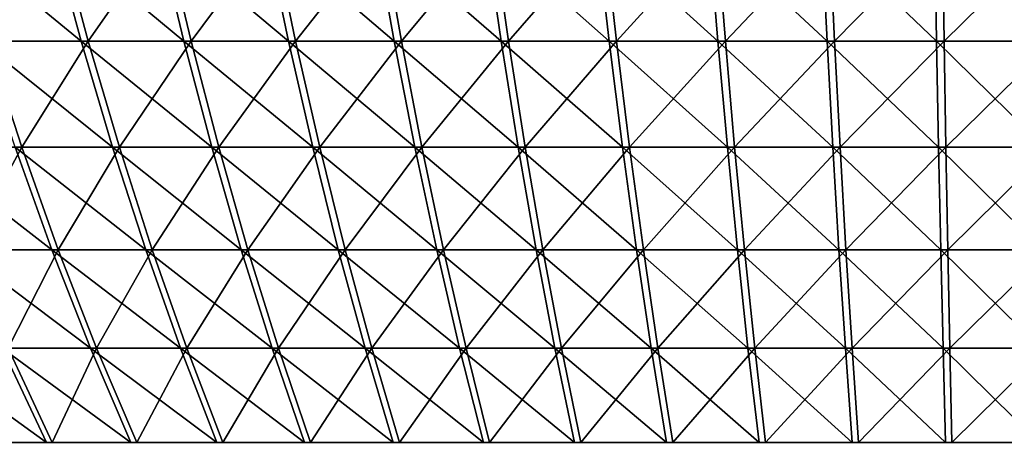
# Model space of a CAD drawing. Header units: millimetres. Extents: x -80 to 80, y -80 to 80.
# Tile 26 of 170: x -25 to 0, y -59 to -48. Entities that reach past the tile are written whole.
import ezdxf

# ---------------------------------------------------------------- set-up
doc = ezdxf.new("R2010")
doc.units = ezdxf.units.MM
doc.header["$LTSCALE"] = 13.670324
doc.layers.add('1', color=7, linetype='CONTINUOUS')
doc.layers.add('2', color=7, linetype='CONTINUOUS')

msp = doc.modelspace()

# ---------------------------------------------------------------- linework, layer by layer
at = {"layer": '1', "color": 7, "linetype": 'Continuous'}
for points in [[(-25.836, -48.701, 57.972), (-24, -45.886, 60.979), (-26.676, -45.886, 59.857), (-25.836, -48.701, 57.972)], [(-23.244, -48.701, 59.059), (-24, -45.886, 60.979), (-25.836, -48.701, 57.972), (-23.244, -48.701, 59.059)], [(-23.244, -48.701, 59.059), (-21.276, -45.886, 61.982), (-24, -45.886, 60.979), (-23.244, -48.701, 59.059)], [(-20.606, -48.701, 60.03), (-21.276, -45.886, 61.982), (-23.244, -48.701, 59.059), (-20.606, -48.701, 60.03)], [(-20.606, -48.701, 60.03), (-18.511, -45.886, 62.863), (-21.276, -45.886, 61.982), (-20.606, -48.701, 60.03)], [(-17.928, -48.701, 60.884), (-18.511, -45.886, 62.863), (-20.606, -48.701, 60.03), (-17.928, -48.701, 60.884)], [(-17.928, -48.701, 60.884), (-15.71, -45.886, 63.621), (-18.511, -45.886, 62.863), (-17.928, -48.701, 60.884)], [(-15.215, -48.701, 61.618), (-15.71, -45.886, 63.621), (-17.928, -48.701, 60.884), (-15.215, -48.701, 61.618)], [(-15.215, -48.701, 61.618), (-12.877, -45.886, 64.255), (-15.71, -45.886, 63.621), (-15.215, -48.701, 61.618)], [(-12.472, -48.701, 62.231), (-12.877, -45.886, 64.255), (-15.215, -48.701, 61.618), (-12.472, -48.701, 62.231)], [(-12.472, -48.701, 62.231), (-10.019, -45.886, 64.762), (-12.877, -45.886, 64.255), (-12.472, -48.701, 62.231)], [(-9.704, -48.701, 62.722), (-10.019, -45.886, 64.762), (-12.472, -48.701, 62.231), (-9.704, -48.701, 62.722)], [(-9.704, -48.701, 62.722), (-7.142, -45.886, 65.142), (-10.019, -45.886, 64.762), (-9.704, -48.701, 62.722)], [(-6.917, -48.701, 63.09), (-7.142, -45.886, 65.142), (-9.704, -48.701, 62.722), (-6.917, -48.701, 63.09)], [(-6.917, -48.701, 63.09), (-4.251, -45.886, 65.394), (-7.142, -45.886, 65.142), (-6.917, -48.701, 63.09)], [(-4.117, -48.701, 63.335), (-4.251, -45.886, 65.394), (-6.917, -48.701, 63.09), (-4.117, -48.701, 63.335)], [(-4.117, -48.701, 63.335), (-1.351, -45.886, 65.518), (-4.251, -45.886, 65.394), (-4.117, -48.701, 63.335)], [(-1.309, -48.701, 63.455), (-1.351, -45.886, 65.518), (-4.117, -48.701, 63.335), (-1.309, -48.701, 63.455)], [(-1.309, -48.701, 63.455), (1.551, -45.886, 65.514), (-1.351, -45.886, 65.518), (-1.309, -48.701, 63.455)], [(1.502, -48.701, 63.45), (1.551, -45.886, 65.514), (-1.309, -48.701, 63.455), (1.502, -48.701, 63.45)], [(-24.947, -51.423, 55.976), (-25.836, -48.701, 57.972), (-27.401, -51.423, 54.817), (-24.947, -51.423, 55.976)], [(-24.947, -51.423, 55.976), (-23.244, -48.701, 59.059), (-25.836, -48.701, 57.972), (-24.947, -51.423, 55.976)], [(-22.444, -51.423, 57.026), (-23.244, -48.701, 59.059), (-24.947, -51.423, 55.976), (-22.444, -51.423, 57.026)], [(-22.444, -51.423, 57.026), (-20.606, -48.701, 60.03), (-23.244, -48.701, 59.059), (-22.444, -51.423, 57.026)], [(-19.897, -51.423, 57.964), (-20.606, -48.701, 60.03), (-22.444, -51.423, 57.026), (-19.897, -51.423, 57.964)], [(-19.897, -51.423, 57.964), (-17.928, -48.701, 60.884), (-20.606, -48.701, 60.03), (-19.897, -51.423, 57.964)], [(-17.311, -51.423, 58.788), (-17.928, -48.701, 60.884), (-19.897, -51.423, 57.964), (-17.311, -51.423, 58.788)], [(-17.311, -51.423, 58.788), (-15.215, -48.701, 61.618), (-17.928, -48.701, 60.884), (-17.311, -51.423, 58.788)], [(-14.691, -51.423, 59.497), (-15.215, -48.701, 61.618), (-17.311, -51.423, 58.788), (-14.691, -51.423, 59.497)], [(-14.691, -51.423, 59.497), (-12.472, -48.701, 62.231), (-15.215, -48.701, 61.618), (-14.691, -51.423, 59.497)], [(-12.042, -51.423, 60.089), (-12.472, -48.701, 62.231), (-14.691, -51.423, 59.497), (-12.042, -51.423, 60.089)], [(-12.042, -51.423, 60.089), (-9.704, -48.701, 62.722), (-12.472, -48.701, 62.231), (-12.042, -51.423, 60.089)], [(-9.37, -51.423, 60.563), (-9.704, -48.701, 62.722), (-12.042, -51.423, 60.089), (-9.37, -51.423, 60.563)], [(-9.37, -51.423, 60.563), (-6.917, -48.701, 63.09), (-9.704, -48.701, 62.722), (-9.37, -51.423, 60.563)], [(-6.679, -51.423, 60.919), (-6.917, -48.701, 63.09), (-9.37, -51.423, 60.563), (-6.679, -51.423, 60.919)], [(-6.679, -51.423, 60.919), (-4.117, -48.701, 63.335), (-6.917, -48.701, 63.09), (-6.679, -51.423, 60.919)], [(-3.975, -51.423, 61.154), (-4.117, -48.701, 63.335), (-6.679, -51.423, 60.919), (-3.975, -51.423, 61.154)], [(-3.975, -51.423, 61.154), (-1.309, -48.701, 63.455), (-4.117, -48.701, 63.335), (-3.975, -51.423, 61.154)], [(-1.264, -51.423, 61.271), (-1.309, -48.701, 63.455), (-3.975, -51.423, 61.154), (-1.264, -51.423, 61.271)], [(-1.264, -51.423, 61.271), (1.502, -48.701, 63.45), (-1.309, -48.701, 63.455), (-1.264, -51.423, 61.271)], [(1.451, -51.423, 61.266), (1.502, -48.701, 63.45), (-1.264, -51.423, 61.271), (1.451, -51.423, 61.266)], [(-26.372, -54.047, 52.758), (-24.947, -51.423, 55.976), (-27.401, -51.423, 54.817), (-26.372, -54.047, 52.758)], [(-24.01, -54.047, 53.874), (-24.947, -51.423, 55.976), (-26.372, -54.047, 52.758), (-24.01, -54.047, 53.874)], [(-24.01, -54.047, 53.874), (-22.444, -51.423, 57.026), (-24.947, -51.423, 55.976), (-24.01, -54.047, 53.874)], [(-21.601, -54.047, 54.884), (-22.444, -51.423, 57.026), (-24.01, -54.047, 53.874), (-21.601, -54.047, 54.884)], [(-21.601, -54.047, 54.884), (-19.897, -51.423, 57.964), (-22.444, -51.423, 57.026), (-21.601, -54.047, 54.884)], [(-19.15, -54.047, 55.787), (-19.897, -51.423, 57.964), (-21.601, -54.047, 54.884), (-19.15, -54.047, 55.787)], [(-19.15, -54.047, 55.787), (-17.311, -51.423, 58.788), (-19.897, -51.423, 57.964), (-19.15, -54.047, 55.787)], [(-16.661, -54.047, 56.58), (-17.311, -51.423, 58.788), (-19.15, -54.047, 55.787), (-16.661, -54.047, 56.58)], [(-16.661, -54.047, 56.58), (-14.691, -51.423, 59.497), (-17.311, -51.423, 58.788), (-16.661, -54.047, 56.58)], [(-14.139, -54.047, 57.262), (-14.691, -51.423, 59.497), (-16.661, -54.047, 56.58), (-14.139, -54.047, 57.262)], [(-14.139, -54.047, 57.262), (-12.042, -51.423, 60.089), (-14.691, -51.423, 59.497), (-14.139, -54.047, 57.262)], [(-11.59, -54.047, 57.832), (-12.042, -51.423, 60.089), (-14.139, -54.047, 57.262), (-11.59, -54.047, 57.832)], [(-11.59, -54.047, 57.832), (-9.37, -51.423, 60.563), (-12.042, -51.423, 60.089), (-11.59, -54.047, 57.832)], [(-9.018, -54.047, 58.289), (-9.37, -51.423, 60.563), (-11.59, -54.047, 57.832), (-9.018, -54.047, 58.289)], [(-9.018, -54.047, 58.289), (-6.679, -51.423, 60.919), (-9.37, -51.423, 60.563), (-9.018, -54.047, 58.289)], [(-6.428, -54.047, 58.631), (-6.679, -51.423, 60.919), (-9.018, -54.047, 58.289), (-6.428, -54.047, 58.631)], [(-6.428, -54.047, 58.631), (-3.975, -51.423, 61.154), (-6.679, -51.423, 60.919), (-6.428, -54.047, 58.631)], [(-3.826, -54.047, 58.858), (-3.975, -51.423, 61.154), (-6.428, -54.047, 58.631), (-3.826, -54.047, 58.858)], [(-3.826, -54.047, 58.858), (-1.264, -51.423, 61.271), (-3.975, -51.423, 61.154), (-3.826, -54.047, 58.858)], [(-1.216, -54.047, 58.97), (-1.264, -51.423, 61.271), (-3.826, -54.047, 58.858), (-1.216, -54.047, 58.97)], [(-1.216, -54.047, 58.97), (1.451, -51.423, 61.266), (-1.264, -51.423, 61.271), (-1.216, -54.047, 58.97)], [(1.396, -54.047, 58.966), (1.451, -51.423, 61.266), (-1.216, -54.047, 58.97), (1.396, -54.047, 58.966)], [(-25.293, -56.569, 50.599), (-24.01, -54.047, 53.874), (-26.372, -54.047, 52.758), (-25.293, -56.569, 50.599)], [(-23.028, -56.569, 51.669), (-24.01, -54.047, 53.874), (-25.293, -56.569, 50.599), (-23.028, -56.569, 51.669)], [(-23.028, -56.569, 51.669), (-21.601, -54.047, 54.884), (-24.01, -54.047, 53.874), (-23.028, -56.569, 51.669)], [(-20.717, -56.569, 52.638), (-21.601, -54.047, 54.884), (-23.028, -56.569, 51.669), (-20.717, -56.569, 52.638)], [(-20.717, -56.569, 52.638), (-19.15, -54.047, 55.787), (-21.601, -54.047, 54.884), (-20.717, -56.569, 52.638)], [(-18.366, -56.569, 53.504), (-19.15, -54.047, 55.787), (-20.717, -56.569, 52.638), (-18.366, -56.569, 53.504)], [(-18.366, -56.569, 53.504), (-16.661, -54.047, 56.58), (-19.15, -54.047, 55.787), (-18.366, -56.569, 53.504)], [(-15.979, -56.569, 54.265), (-16.661, -54.047, 56.58), (-18.366, -56.569, 53.504), (-15.979, -56.569, 54.265)], [(-15.979, -56.569, 54.265), (-14.139, -54.047, 57.262), (-16.661, -54.047, 56.58), (-15.979, -56.569, 54.265)], [(-13.561, -56.569, 54.919), (-14.139, -54.047, 57.262), (-15.979, -56.569, 54.265), (-13.561, -56.569, 54.919)], [(-13.561, -56.569, 54.919), (-11.59, -54.047, 57.832), (-14.139, -54.047, 57.262), (-13.561, -56.569, 54.919)], [(-11.116, -56.569, 55.466), (-11.59, -54.047, 57.832), (-13.561, -56.569, 54.919), (-11.116, -56.569, 55.466)], [(-11.116, -56.569, 55.466), (-9.018, -54.047, 58.289), (-11.59, -54.047, 57.832), (-11.116, -56.569, 55.466)], [(-8.649, -56.569, 55.903), (-9.018, -54.047, 58.289), (-11.116, -56.569, 55.466), (-8.649, -56.569, 55.903)], [(-8.649, -56.569, 55.903), (-6.428, -54.047, 58.631), (-9.018, -54.047, 58.289), (-8.649, -56.569, 55.903)], [(-6.165, -56.569, 56.232), (-6.428, -54.047, 58.631), (-8.649, -56.569, 55.903), (-6.165, -56.569, 56.232)], [(-6.165, -56.569, 56.232), (-3.826, -54.047, 58.858), (-6.428, -54.047, 58.631), (-6.165, -56.569, 56.232)], [(-3.669, -56.569, 56.449), (-3.826, -54.047, 58.858), (-6.165, -56.569, 56.232), (-3.669, -56.569, 56.449)], [(-3.669, -56.569, 56.449), (-1.216, -54.047, 58.97), (-3.826, -54.047, 58.858), (-3.669, -56.569, 56.449)], [(-1.166, -56.569, 56.557), (-1.216, -54.047, 58.97), (-3.669, -56.569, 56.449), (-1.166, -56.569, 56.557)], [(-1.166, -56.569, 56.557), (1.396, -54.047, 58.966), (-1.216, -54.047, 58.97), (-1.166, -56.569, 56.557)], [(1.339, -56.569, 56.553), (1.396, -54.047, 58.966), (-1.166, -56.569, 56.557), (1.339, -56.569, 56.553)], [(-24.165, -58.982, 48.344), (-25.293, -56.569, 50.599), (-26.282, -58.982, 47.227), (-24.165, -58.982, 48.344)], [(-24.165, -58.982, 48.344), (-23.028, -56.569, 51.669), (-25.293, -56.569, 50.599), (-24.165, -58.982, 48.344)], [(-22.001, -58.982, 49.366), (-23.028, -56.569, 51.669), (-24.165, -58.982, 48.344), (-22.001, -58.982, 49.366)], [(-22.001, -58.982, 49.366), (-20.717, -56.569, 52.638), (-23.028, -56.569, 51.669), (-22.001, -58.982, 49.366)], [(-19.794, -58.982, 50.292), (-20.717, -56.569, 52.638), (-22.001, -58.982, 49.366), (-19.794, -58.982, 50.292)], [(-19.794, -58.982, 50.292), (-18.366, -56.569, 53.504), (-20.717, -56.569, 52.638), (-19.794, -58.982, 50.292)], [(-17.548, -58.982, 51.119), (-18.366, -56.569, 53.504), (-19.794, -58.982, 50.292), (-17.548, -58.982, 51.119)], [(-17.548, -58.982, 51.119), (-15.979, -56.569, 54.265), (-18.366, -56.569, 53.504), (-17.548, -58.982, 51.119)], [(-15.267, -58.982, 51.846), (-15.979, -56.569, 54.265), (-17.548, -58.982, 51.119), (-15.267, -58.982, 51.846)], [(-15.267, -58.982, 51.846), (-13.561, -56.569, 54.919), (-15.979, -56.569, 54.265), (-15.267, -58.982, 51.846)], [(-12.956, -58.982, 52.471), (-13.561, -56.569, 54.919), (-15.267, -58.982, 51.846), (-12.956, -58.982, 52.471)], [(-12.956, -58.982, 52.471), (-11.116, -56.569, 55.466), (-13.561, -56.569, 54.919), (-12.956, -58.982, 52.471)], [(-10.62, -58.982, 52.993), (-11.116, -56.569, 55.466), (-12.956, -58.982, 52.471), (-10.62, -58.982, 52.993)], [(-10.62, -58.982, 52.993), (-8.649, -56.569, 55.903), (-11.116, -56.569, 55.466), (-10.62, -58.982, 52.993)], [(-8.263, -58.982, 53.412), (-8.649, -56.569, 55.903), (-10.62, -58.982, 52.993), (-8.263, -58.982, 53.412)], [(-8.263, -58.982, 53.412), (-6.165, -56.569, 56.232), (-8.649, -56.569, 55.903), (-8.263, -58.982, 53.412)], [(-5.89, -58.982, 53.725), (-6.165, -56.569, 56.232), (-8.263, -58.982, 53.412), (-5.89, -58.982, 53.725)], [(-5.89, -58.982, 53.725), (-3.669, -56.569, 56.449), (-6.165, -56.569, 56.232), (-5.89, -58.982, 53.725)], [(-3.506, -58.982, 53.933), (-3.669, -56.569, 56.449), (-5.89, -58.982, 53.725), (-3.506, -58.982, 53.933)], [(-3.506, -58.982, 53.933), (-1.166, -56.569, 56.557), (-3.669, -56.569, 56.449), (-3.506, -58.982, 53.933)], [(-1.114, -58.982, 54.036), (-1.166, -56.569, 56.557), (-3.506, -58.982, 53.933), (-1.114, -58.982, 54.036)], [(-1.114, -58.982, 54.036), (1.339, -56.569, 56.553), (-1.166, -56.569, 56.557), (-1.114, -58.982, 54.036)], [(1.279, -58.982, 54.032), (1.339, -56.569, 56.553), (-1.114, -58.982, 54.036), (1.279, -58.982, 54.032)]]:
    msp.add_3dface(points, dxfattribs=at)
at = {"layer": '2', "color": 7, "linetype": 'Continuous'}
for points in [[(-24.186, -45.886, -60.906), (-23.424, -48.701, -58.987), (-26.859, -45.886, -59.775), (-24.186, -45.886, -60.906)], [(-26.859, -45.886, -59.775), (-23.424, -48.701, -58.987), (-26.013, -48.701, -57.892), (-26.859, -45.886, -59.775)], [(-21.466, -45.886, -61.917), (-20.789, -48.701, -59.967), (-24.186, -45.886, -60.906), (-21.466, -45.886, -61.917)], [(-24.186, -45.886, -60.906), (-20.789, -48.701, -59.967), (-23.424, -48.701, -58.987), (-24.186, -45.886, -60.906)], [(-18.703, -45.886, -62.807), (-18.114, -48.701, -60.829), (-21.466, -45.886, -61.917), (-18.703, -45.886, -62.807)], [(-21.466, -45.886, -61.917), (-18.114, -48.701, -60.829), (-20.789, -48.701, -59.967), (-21.466, -45.886, -61.917)], [(-15.904, -45.886, -63.573), (-15.403, -48.701, -61.571), (-18.703, -45.886, -62.807), (-15.904, -45.886, -63.573)], [(-18.703, -45.886, -62.807), (-15.403, -48.701, -61.571), (-18.114, -48.701, -60.829), (-18.703, -45.886, -62.807)], [(-13.073, -45.886, -64.215), (-12.661, -48.701, -62.193), (-15.904, -45.886, -63.573), (-13.073, -45.886, -64.215)], [(-15.904, -45.886, -63.573), (-12.661, -48.701, -62.193), (-15.403, -48.701, -61.571), (-15.904, -45.886, -63.573)], [(-10.217, -45.886, -64.731), (-9.895, -48.701, -62.692), (-13.073, -45.886, -64.215), (-10.217, -45.886, -64.731)], [(-13.073, -45.886, -64.215), (-9.895, -48.701, -62.692), (-12.661, -48.701, -62.193), (-13.073, -45.886, -64.215)], [(-7.341, -45.886, -65.12), (-7.11, -48.701, -63.069), (-10.217, -45.886, -64.731), (-7.341, -45.886, -65.12)], [(-10.217, -45.886, -64.731), (-7.11, -48.701, -63.069), (-9.895, -48.701, -62.692), (-10.217, -45.886, -64.731)], [(-4.45, -45.886, -65.381), (-4.31, -48.701, -63.322), (-7.341, -45.886, -65.12), (-4.45, -45.886, -65.381)], [(-7.341, -45.886, -65.12), (-4.31, -48.701, -63.322), (-7.11, -48.701, -63.069), (-7.341, -45.886, -65.12)], [(-1.551, -45.886, -65.514), (-1.502, -48.701, -63.45), (-4.45, -45.886, -65.381), (-1.551, -45.886, -65.514)], [(-4.45, -45.886, -65.381), (-1.502, -48.701, -63.45), (-4.31, -48.701, -63.322), (-4.45, -45.886, -65.381)], [(1.351, -45.886, -65.518), (1.309, -48.701, -63.455), (-1.551, -45.886, -65.514), (1.351, -45.886, -65.518)], [(-1.551, -45.886, -65.514), (1.309, -48.701, -63.455), (-1.502, -48.701, -63.45), (-1.551, -45.886, -65.514)], [(-23.424, -48.701, -58.987), (-22.618, -51.423, -56.957), (-26.013, -48.701, -57.892), (-23.424, -48.701, -58.987)], [(-26.013, -48.701, -57.892), (-22.618, -51.423, -56.957), (-25.118, -51.423, -55.9), (-26.013, -48.701, -57.892)], [(-20.789, -48.701, -59.967), (-20.074, -51.423, -57.903), (-23.424, -48.701, -58.987), (-20.789, -48.701, -59.967)], [(-23.424, -48.701, -58.987), (-20.074, -51.423, -57.903), (-22.618, -51.423, -56.957), (-23.424, -48.701, -58.987)], [(-18.114, -48.701, -60.829), (-17.49, -51.423, -58.735), (-20.789, -48.701, -59.967), (-18.114, -48.701, -60.829)], [(-20.789, -48.701, -59.967), (-17.49, -51.423, -58.735), (-20.074, -51.423, -57.903), (-20.789, -48.701, -59.967)], [(-15.403, -48.701, -61.571), (-14.873, -51.423, -59.451), (-18.114, -48.701, -60.829), (-15.403, -48.701, -61.571)], [(-18.114, -48.701, -60.829), (-14.873, -51.423, -59.451), (-17.49, -51.423, -58.735), (-18.114, -48.701, -60.829)], [(-12.661, -48.701, -62.193), (-12.226, -51.423, -60.052), (-15.403, -48.701, -61.571), (-12.661, -48.701, -62.193)], [(-15.403, -48.701, -61.571), (-12.226, -51.423, -60.052), (-14.873, -51.423, -59.451), (-15.403, -48.701, -61.571)], [(-9.895, -48.701, -62.692), (-9.555, -51.423, -60.534), (-12.661, -48.701, -62.193), (-9.895, -48.701, -62.692)], [(-12.661, -48.701, -62.193), (-9.555, -51.423, -60.534), (-12.226, -51.423, -60.052), (-12.661, -48.701, -62.193)], [(-7.11, -48.701, -63.069), (-6.865, -51.423, -60.898), (-9.895, -48.701, -62.692), (-7.11, -48.701, -63.069)], [(-9.895, -48.701, -62.692), (-6.865, -51.423, -60.898), (-9.555, -51.423, -60.534), (-9.895, -48.701, -62.692)], [(-4.31, -48.701, -63.322), (-4.162, -51.423, -61.142), (-7.11, -48.701, -63.069), (-4.31, -48.701, -63.322)], [(-7.11, -48.701, -63.069), (-4.162, -51.423, -61.142), (-6.865, -51.423, -60.898), (-7.11, -48.701, -63.069)], [(-1.502, -48.701, -63.45), (-1.451, -51.423, -61.266), (-4.31, -48.701, -63.322), (-1.502, -48.701, -63.45)], [(-4.31, -48.701, -63.322), (-1.451, -51.423, -61.266), (-4.162, -51.423, -61.142), (-4.31, -48.701, -63.322)], [(1.309, -48.701, -63.455), (1.264, -51.423, -61.271), (-1.502, -48.701, -63.45), (1.309, -48.701, -63.455)], [(-1.502, -48.701, -63.45), (1.264, -51.423, -61.271), (-1.451, -51.423, -61.266), (-1.502, -48.701, -63.45)], [(-25.118, -51.423, -55.9), (-24.174, -54.047, -53.801), (-27.568, -51.423, -54.733), (-25.118, -51.423, -55.9)], [(-27.568, -51.423, -54.733), (-24.174, -54.047, -53.801), (-26.533, -54.047, -52.677), (-27.568, -51.423, -54.733)], [(-22.618, -51.423, -56.957), (-21.769, -54.047, -54.818), (-25.118, -51.423, -55.9), (-22.618, -51.423, -56.957)], [(-25.118, -51.423, -55.9), (-21.769, -54.047, -54.818), (-24.174, -54.047, -53.801), (-25.118, -51.423, -55.9)], [(-20.074, -51.423, -57.903), (-19.32, -54.047, -55.728), (-22.618, -51.423, -56.957), (-20.074, -51.423, -57.903)], [(-22.618, -51.423, -56.957), (-19.32, -54.047, -55.728), (-21.769, -54.047, -54.818), (-22.618, -51.423, -56.957)], [(-17.49, -51.423, -58.735), (-16.834, -54.047, -56.529), (-20.074, -51.423, -57.903), (-17.49, -51.423, -58.735)], [(-20.074, -51.423, -57.903), (-16.834, -54.047, -56.529), (-19.32, -54.047, -55.728), (-20.074, -51.423, -57.903)], [(-14.873, -51.423, -59.451), (-14.314, -54.047, -57.219), (-17.49, -51.423, -58.735), (-14.873, -51.423, -59.451)], [(-17.49, -51.423, -58.735), (-14.314, -54.047, -57.219), (-16.834, -54.047, -56.529), (-17.49, -51.423, -58.735)], [(-12.226, -51.423, -60.052), (-11.767, -54.047, -57.797), (-14.873, -51.423, -59.451), (-12.226, -51.423, -60.052)], [(-14.873, -51.423, -59.451), (-11.767, -54.047, -57.797), (-14.314, -54.047, -57.219), (-14.873, -51.423, -59.451)], [(-9.555, -51.423, -60.534), (-9.196, -54.047, -58.261), (-12.226, -51.423, -60.052), (-9.555, -51.423, -60.534)], [(-12.226, -51.423, -60.052), (-9.196, -54.047, -58.261), (-11.767, -54.047, -57.797), (-12.226, -51.423, -60.052)], [(-6.865, -51.423, -60.898), (-6.607, -54.047, -58.611), (-9.555, -51.423, -60.534), (-6.865, -51.423, -60.898)], [(-9.555, -51.423, -60.534), (-6.607, -54.047, -58.611), (-9.196, -54.047, -58.261), (-9.555, -51.423, -60.534)], [(-4.162, -51.423, -61.142), (-4.006, -54.047, -58.846), (-6.865, -51.423, -60.898), (-4.162, -51.423, -61.142)], [(-6.865, -51.423, -60.898), (-4.006, -54.047, -58.846), (-6.607, -54.047, -58.611), (-6.865, -51.423, -60.898)], [(-1.451, -51.423, -61.266), (-1.396, -54.047, -58.966), (-4.162, -51.423, -61.142), (-1.451, -51.423, -61.266)], [(-4.162, -51.423, -61.142), (-1.396, -54.047, -58.966), (-4.006, -54.047, -58.846), (-4.162, -51.423, -61.142)], [(1.264, -51.423, -61.271), (1.216, -54.047, -58.97), (-1.451, -51.423, -61.266), (1.264, -51.423, -61.271)], [(-1.451, -51.423, -61.266), (1.216, -54.047, -58.97), (-1.396, -54.047, -58.966), (-1.451, -51.423, -61.266)], [(-24.174, -54.047, -53.801), (-23.185, -56.569, -51.599), (-26.533, -54.047, -52.677), (-24.174, -54.047, -53.801)], [(-26.533, -54.047, -52.677), (-23.185, -56.569, -51.599), (-25.447, -56.569, -50.522), (-26.533, -54.047, -52.677)], [(-21.769, -54.047, -54.818), (-20.878, -56.569, -52.575), (-24.174, -54.047, -53.801), (-21.769, -54.047, -54.818)], [(-24.174, -54.047, -53.801), (-20.878, -56.569, -52.575), (-23.185, -56.569, -51.599), (-24.174, -54.047, -53.801)], [(-19.32, -54.047, -55.728), (-18.529, -56.569, -53.448), (-21.769, -54.047, -54.818), (-19.32, -54.047, -55.728)], [(-21.769, -54.047, -54.818), (-18.529, -56.569, -53.448), (-20.878, -56.569, -52.575), (-21.769, -54.047, -54.818)], [(-16.834, -54.047, -56.529), (-16.145, -56.569, -54.216), (-19.32, -54.047, -55.728), (-16.834, -54.047, -56.529)], [(-19.32, -54.047, -55.728), (-16.145, -56.569, -54.216), (-18.529, -56.569, -53.448), (-19.32, -54.047, -55.728)], [(-14.314, -54.047, -57.219), (-13.728, -56.569, -54.877), (-16.834, -54.047, -56.529), (-14.314, -54.047, -57.219)], [(-16.834, -54.047, -56.529), (-13.728, -56.569, -54.877), (-16.145, -56.569, -54.216), (-16.834, -54.047, -56.529)], [(-11.767, -54.047, -57.797), (-11.285, -56.569, -55.431), (-14.314, -54.047, -57.219), (-11.767, -54.047, -57.797)], [(-14.314, -54.047, -57.219), (-11.285, -56.569, -55.431), (-13.728, -56.569, -54.877), (-14.314, -54.047, -57.219)], [(-9.196, -54.047, -58.261), (-8.82, -56.569, -55.877), (-11.767, -54.047, -57.797), (-9.196, -54.047, -58.261)], [(-11.767, -54.047, -57.797), (-8.82, -56.569, -55.877), (-11.285, -56.569, -55.431), (-11.767, -54.047, -57.797)], [(-6.607, -54.047, -58.611), (-6.337, -56.569, -56.212), (-9.196, -54.047, -58.261), (-6.607, -54.047, -58.611)], [(-9.196, -54.047, -58.261), (-6.337, -56.569, -56.212), (-8.82, -56.569, -55.877), (-9.196, -54.047, -58.261)], [(-4.006, -54.047, -58.846), (-3.842, -56.569, -56.438), (-6.607, -54.047, -58.611), (-4.006, -54.047, -58.846)], [(-6.607, -54.047, -58.611), (-3.842, -56.569, -56.438), (-6.337, -56.569, -56.212), (-6.607, -54.047, -58.611)], [(-1.396, -54.047, -58.966), (-1.339, -56.569, -56.553), (-4.006, -54.047, -58.846), (-1.396, -54.047, -58.966)], [(-4.006, -54.047, -58.846), (-1.339, -56.569, -56.553), (-3.842, -56.569, -56.438), (-4.006, -54.047, -58.846)], [(1.216, -54.047, -58.97), (1.166, -56.569, -56.557), (-1.396, -54.047, -58.966), (1.216, -54.047, -58.97)], [(-1.396, -54.047, -58.966), (1.166, -56.569, -56.557), (-1.339, -56.569, -56.553), (-1.396, -54.047, -58.966)], [(-25.447, -56.569, -50.522), (-24.313, -58.982, -48.27), (-27.659, -56.569, -49.345), (-25.447, -56.569, -50.522)], [(-27.659, -56.569, -49.345), (-24.313, -58.982, -48.27), (-26.426, -58.982, -47.146), (-27.659, -56.569, -49.345)], [(-23.185, -56.569, -51.599), (-22.152, -58.982, -49.299), (-25.447, -56.569, -50.522), (-23.185, -56.569, -51.599)], [(-25.447, -56.569, -50.522), (-22.152, -58.982, -49.299), (-24.313, -58.982, -48.27), (-25.447, -56.569, -50.522)], [(-20.878, -56.569, -52.575), (-19.947, -58.982, -50.232), (-23.185, -56.569, -51.599), (-20.878, -56.569, -52.575)], [(-23.185, -56.569, -51.599), (-19.947, -58.982, -50.232), (-22.152, -58.982, -49.299), (-23.185, -56.569, -51.599)], [(-18.529, -56.569, -53.448), (-17.704, -58.982, -51.066), (-20.878, -56.569, -52.575), (-18.529, -56.569, -53.448)], [(-20.878, -56.569, -52.575), (-17.704, -58.982, -51.066), (-19.947, -58.982, -50.232), (-20.878, -56.569, -52.575)], [(-16.145, -56.569, -54.216), (-15.425, -58.982, -51.799), (-18.529, -56.569, -53.448), (-16.145, -56.569, -54.216)], [(-18.529, -56.569, -53.448), (-15.425, -58.982, -51.799), (-17.704, -58.982, -51.066), (-18.529, -56.569, -53.448)], [(-13.728, -56.569, -54.877), (-13.116, -58.982, -52.431), (-16.145, -56.569, -54.216), (-13.728, -56.569, -54.877)], [(-16.145, -56.569, -54.216), (-13.116, -58.982, -52.431), (-15.425, -58.982, -51.799), (-16.145, -56.569, -54.216)], [(-11.285, -56.569, -55.431), (-10.782, -58.982, -52.961), (-13.728, -56.569, -54.877), (-11.285, -56.569, -55.431)], [(-13.728, -56.569, -54.877), (-10.782, -58.982, -52.961), (-13.116, -58.982, -52.431), (-13.728, -56.569, -54.877)], [(-8.82, -56.569, -55.877), (-8.427, -58.982, -53.386), (-11.285, -56.569, -55.431), (-8.82, -56.569, -55.877)], [(-11.285, -56.569, -55.431), (-8.427, -58.982, -53.386), (-10.782, -58.982, -52.961), (-11.285, -56.569, -55.431)], [(-6.337, -56.569, -56.212), (-6.054, -58.982, -53.707), (-8.82, -56.569, -55.877), (-6.337, -56.569, -56.212)], [(-8.82, -56.569, -55.877), (-6.054, -58.982, -53.707), (-8.427, -58.982, -53.386), (-8.82, -56.569, -55.877)], [(-3.842, -56.569, -56.438), (-3.67, -58.982, -53.922), (-6.337, -56.569, -56.212), (-3.842, -56.569, -56.438)], [(-6.337, -56.569, -56.212), (-3.67, -58.982, -53.922), (-6.054, -58.982, -53.707), (-6.337, -56.569, -56.212)], [(-1.339, -56.569, -56.553), (-1.279, -58.982, -54.032), (-3.842, -56.569, -56.438), (-1.339, -56.569, -56.553)], [(-3.842, -56.569, -56.438), (-1.279, -58.982, -54.032), (-3.67, -58.982, -53.922), (-3.842, -56.569, -56.438)], [(1.166, -56.569, -56.557), (1.114, -58.982, -54.036), (-1.339, -56.569, -56.553), (1.166, -56.569, -56.557)], [(-1.339, -56.569, -56.553), (1.114, -58.982, -54.036), (-1.279, -58.982, -54.032), (-1.339, -56.569, -56.553)]]:
    msp.add_3dface(points, dxfattribs=at)

doc.saveas('drawing.dxf')
